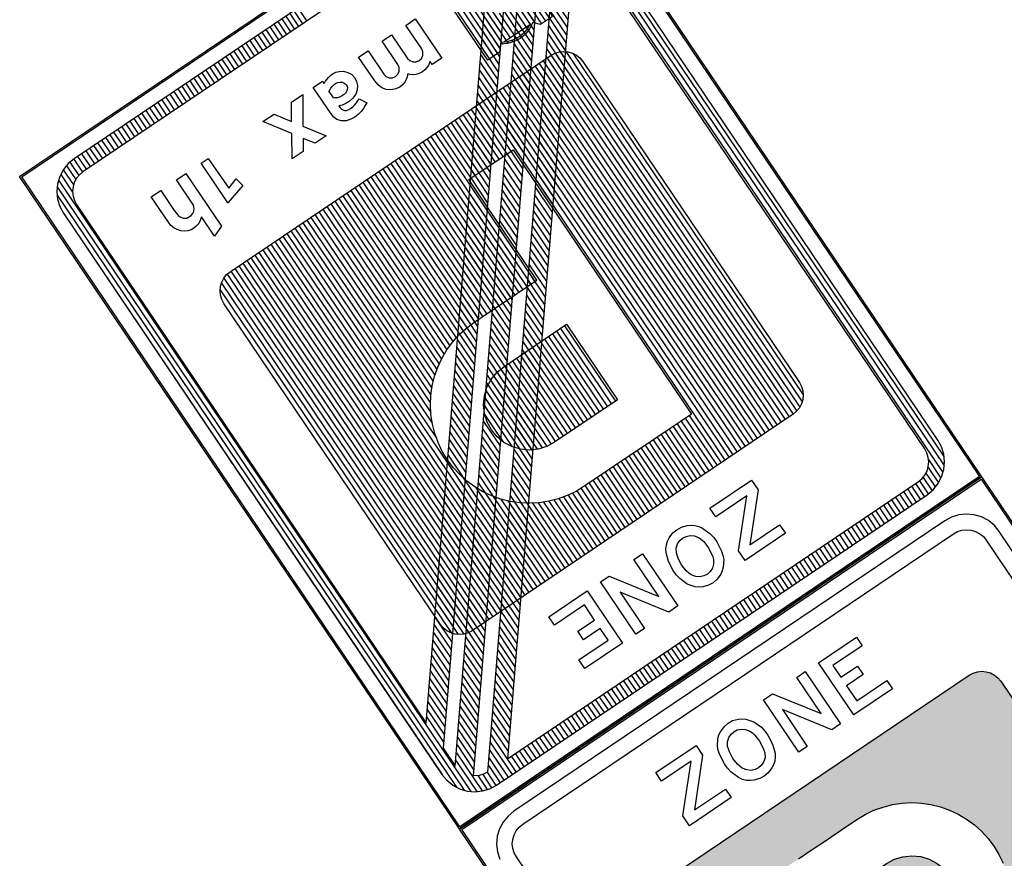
# Model space of a CAD drawing. Header units: metres. Extents: x 197071 to 197673, y 354832 to 355594.
# Tile 12 of 28: x 197333.13 to 197336.65, y 355238.39 to 355241.39. Entities that reach past the tile are written whole.
import ezdxf

# ---------------------------------------------------------------- set-up
doc = ezdxf.new("R2010")
doc.units = ezdxf.units.M
doc.layers.get('0').update_dxf_attribs({"lineweight": 25})

# ---------------------------------------------------------------- blocks, each defined once
blk = doc.blocks.new('*X39')
at = {"color": 0}
for p, q in [((1.0862, 0.275), (1.2186, 0.275)), ((1.0862, 0.2687), (1.2186, 0.2687)), ((1.0862, 0.2625), (1.2186, 0.2625)), ((1.0862, 0.2562), (1.1376, 0.2562)), ((1.1462, 0.2562), (1.2129, 0.2562)), ((1.0862, 0.25), (1.1336, 0.25)), ((1.0862, 0.2437), (1.1309, 0.2437)), ((1.1518, 0.2437), (1.2108, 0.2437)), ((1.1525, 0.25), (1.2131, 0.25)), ((1.2133, 0.2437), (1.2159, 0.2437)), ((1.0862, 0.2375), (1.0942, 0.2375)), ((1.0862, 0.2313), (1.0942, 0.2313)), ((1.0958, 0.2375), (1.1203, 0.2375)), ((1.0958, 0.2313), (1.1057, 0.2313)), ((1.1089, 0.2313), (1.1145, 0.2313)), ((1.1177, 0.2313), (1.1203, 0.2313)), ((1.1218, 0.2375), (1.1291, 0.2375)), ((1.1218, 0.2313), (1.1285, 0.2313)), ((1.1474, 0.2313), (1.1606, 0.2313)), ((1.1488, 0.2375), (1.2108, 0.2375)), ((1.1764, 0.2313), (1.2108, 0.2313)), ((1.2153, 0.2375), (1.2177, 0.2375)), ((1.2159, 0.2313), (1.2183, 0.2313)), ((1.0862, 0.225), (1.0942, 0.225)), ((1.0862, 0.2188), (1.0942, 0.2188)), ((1.0958, 0.225), (1.1065, 0.225)), ((1.0958, 0.2188), (1.1203, 0.2188)), ((1.1169, 0.225), (1.1203, 0.225)), ((1.1218, 0.225), (1.1287, 0.225)), ((1.1218, 0.2188), (1.1296, 0.2188)), ((1.1476, 0.225), (1.1656, 0.225)), ((1.1494, 0.2188), (1.2108, 0.2188)), ((1.1764, 0.225), (1.2108, 0.225)), ((1.2147, 0.2188), (1.2172, 0.2188)), ((1.2157, 0.225), (1.2182, 0.225)), ((1.0862, 0.2125), (1.1315, 0.2125)), ((1.0862, 0.2062), (1.1347, 0.2062)), ((1.1506, 0.2062), (1.2121, 0.2062)), ((1.1533, 0.2125), (1.2108, 0.2125)), ((1.2127, 0.2125), (1.2153, 0.2125)), ((1.0862, 0.2), (1.1392, 0.2)), ((1.0862, 0.1938), (1.2186, 0.1938)), ((1.1443, 0.2), (1.2151, 0.2)), ((1.0862, 0.1875), (1.2186, 0.1875)), ((1.0862, 0.1812), (1.2186, 0.1812))]:
    blk.add_line(p, q, dxfattribs=at)
blk = doc.blocks.new('*X38')
at = {"color": 0}
for p, q in [((1.2659, 0.2687), (1.8128, 0.2687)), ((1.2728, 0.275), (1.8059, 0.275)), ((1.2598, 0.2562), (1.8189, 0.2562)), ((1.2619, 0.2625), (1.8168, 0.2625)), ((1.2592, 0.25), (1.8195, 0.25)), ((1.2592, 0.2437), (1.8195, 0.2437)), ((1.2592, 0.2375), (1.8195, 0.2375)), ((1.2592, 0.2313), (1.8195, 0.2313)), ((1.2592, 0.225), (1.8195, 0.225)), ((1.2592, 0.2188), (1.8195, 0.2188)), ((1.2592, 0.2125), (1.8195, 0.2125)), ((1.2592, 0.2062), (1.8195, 0.2062)), ((1.2592, 0.2), (1.8195, 0.2)), ((1.2592, 0.1938), (1.8195, 0.1938)), ((1.2592, 0.1875), (1.8195, 0.1875)), ((1.2592, 0.1812), (1.8195, 0.1812)), ((1.2592, 0.175), (1.8195, 0.175)), ((1.2592, 0.1688), (1.8195, 0.1688)), ((1.2592, 0.1625), (1.8195, 0.1625)), ((1.2592, 0.1562), (1.8195, 0.1562)), ((1.2592, 0.15), (1.8195, 0.15)), ((1.2592, 0.1437), (1.8195, 0.1437)), ((1.2592, 0.1375), (1.3329, 0.1375)), ((1.2592, 0.1313), (1.3329, 0.1313)), ((1.7458, 0.1375), (1.8195, 0.1375)), ((1.7458, 0.1313), (1.8195, 0.1313)), ((1.2592, 0.125), (1.3329, 0.125)), ((1.2592, 0.1187), (1.3329, 0.1187)), ((1.7458, 0.125), (1.8195, 0.125)), ((1.7458, 0.1187), (1.8195, 0.1187)), ((1.2592, 0.1125), (1.3329, 0.1125)), ((1.2592, 0.1062), (1.3329, 0.1062)), ((1.7458, 0.1125), (1.8195, 0.1125)), ((1.7458, 0.1062), (1.8195, 0.1062)), ((1.2592, 0.1), (1.3329, 0.1)), ((1.2592, 0.0938), (1.3329, 0.0938)), ((1.7458, 0.1), (1.8195, 0.1)), ((1.7458, 0.0938), (1.8195, 0.0938)), ((1.2592, 0.0875), (1.3329, 0.0875)), ((1.2592, 0.0813), (1.3329, 0.0813)), ((1.7458, 0.0875), (1.8195, 0.0875)), ((1.7458, 0.0813), (1.8195, 0.0813)), ((1.2592, 0.075), (1.3329, 0.075)), ((1.2592, 0.0688), (1.4902, 0.0688)), ((1.5591, 0.0688), (1.6771, 0.0688)), ((1.7458, 0.075), (1.8195, 0.075)), ((1.7458, 0.0688), (1.8195, 0.0688)), ((1.2592, 0.0625), (1.4902, 0.0625)), ((1.2592, 0.0563), (1.4902, 0.0563)), ((1.5591, 0.0625), (1.6771, 0.0625)), ((1.5591, 0.0563), (1.6771, 0.0563)), ((1.7458, 0.0625), (1.8195, 0.0625)), ((1.7458, 0.0563), (1.8195, 0.0563)), ((1.2592, 0.05), (1.4902, 0.05)), ((1.2592, 0.0437), (1.4902, 0.0437)), ((1.5591, 0.05), (1.6771, 0.05)), ((1.5591, 0.0437), (1.6771, 0.0437)), ((1.7458, 0.05), (1.8195, 0.05)), ((1.7458, 0.0437), (1.8195, 0.0437)), ((1.2592, 0.0375), (1.4902, 0.0375)), ((1.2592, 0.0312), (1.4902, 0.0312)), ((1.5591, 0.0375), (1.6771, 0.0375)), ((1.5591, 0.0312), (1.6771, 0.0312)), ((1.7458, 0.0375), (1.8195, 0.0375)), ((1.7458, 0.0312), (1.8195, 0.0312)), ((1.2592, 0.025), (1.4902, 0.025)), ((1.2592, 0.0187), (1.4902, 0.0187)), ((1.5591, 0.025), (1.6771, 0.025)), ((1.5591, 0.0187), (1.6771, 0.0187)), ((1.7458, 0.025), (1.8195, 0.025)), ((1.7458, 0.0187), (1.8195, 0.0187)), ((1.2592, 0.0125), (1.4902, 0.0125)), ((1.2592, 0.0063), (1.4902, 0.0063)), ((1.2592, 0), (1.4902, 0)), ((1.5591, 0.0125), (1.6771, 0.0125)), ((1.5591, 0.0063), (1.6771, 0.0063)), ((1.5591, 0), (1.6771, 0)), ((1.7458, 0.0125), (1.8195, 0.0125)), ((1.7458, 0.0063), (1.8195, 0.0063)), ((1.7458, 0), (1.8195, 0)), ((1.2592, -0.0063), (1.4902, -0.0063)), ((1.2592, -0.0125), (1.4902, -0.0125)), ((1.5591, -0.0063), (1.6771, -0.0063)), ((1.5591, -0.0125), (1.6771, -0.0125)), ((1.7458, -0.0063), (1.8195, -0.0063)), ((1.7458, -0.0125), (1.8195, -0.0125)), ((1.2592, -0.0187), (1.4902, -0.0187)), ((1.2592, -0.025), (1.4902, -0.025)), ((1.5591, -0.0187), (1.6771, -0.0187)), ((1.5591, -0.025), (1.6771, -0.025)), ((1.7458, -0.0187), (1.8195, -0.0187)), ((1.7458, -0.025), (1.8195, -0.025)), ((1.2592, -0.0312), (1.4904, -0.0312)), ((1.2592, -0.0375), (1.4907, -0.0375)), ((1.5596, -0.0312), (1.6766, -0.0312)), ((1.5602, -0.0375), (1.676, -0.0375)), ((1.7453, -0.0375), (1.8195, -0.0375)), ((1.7456, -0.0312), (1.8195, -0.0312)), ((1.2592, -0.0437), (1.4915, -0.0437)), ((1.2592, -0.05), (1.4924, -0.05)), ((1.562, -0.0437), (1.6741, -0.0437)), ((1.5642, -0.05), (1.6719, -0.05)), ((1.7435, -0.05), (1.8195, -0.05)), ((1.7445, -0.0437), (1.8195, -0.0437)), ((1.2592, -0.0563), (1.4939, -0.0563)), ((1.2592, -0.0625), (1.4954, -0.0625)), ((1.5676, -0.0563), (1.6686, -0.0563)), ((1.5719, -0.0625), (1.6642, -0.0625)), ((1.7405, -0.0625), (1.8195, -0.0625)), ((1.7421, -0.0563), (1.8195, -0.0563)), ((1.2592, -0.0688), (1.4976, -0.0688)), ((1.2592, -0.075), (1.4999, -0.075)), ((1.5774, -0.0688), (1.6587, -0.0688)), ((1.585, -0.075), (1.6511, -0.075)), ((1.7361, -0.075), (1.8195, -0.075)), ((1.7384, -0.0688), (1.8195, -0.0688)), ((1.2592, -0.0813), (1.5028, -0.0813)), ((1.2592, -0.0875), (1.5059, -0.0875)), ((1.5974, -0.0813), (1.6387, -0.0813)), ((1.7301, -0.0875), (1.8195, -0.0875)), ((1.7332, -0.0813), (1.8195, -0.0813)), ((1.2592, -0.0938), (1.5096, -0.0938)), ((1.2592, -0.1), (1.5137, -0.1)), ((1.7222, -0.1), (1.8195, -0.1)), ((1.7264, -0.0938), (1.8195, -0.0938)), ((1.2592, -0.1062), (1.5184, -0.1062)), ((1.2592, -0.1125), (1.5239, -0.1125)), ((1.7121, -0.1125), (1.8195, -0.1125)), ((1.7176, -0.1062), (1.8195, -0.1062)), ((1.2592, -0.1187), (1.53, -0.1187)), ((1.2592, -0.125), (1.5369, -0.125)), ((1.6991, -0.125), (1.8195, -0.125)), ((1.706, -0.1187), (1.8195, -0.1187)), ((1.2592, -0.1313), (1.5453, -0.1313)), ((1.2592, -0.1375), (1.5554, -0.1375)), ((1.6806, -0.1375), (1.8195, -0.1375)), ((1.6907, -0.1313), (1.8195, -0.1313)), ((1.2592, -0.1437), (1.5681, -0.1437)), ((1.2592, -0.15), (1.5871, -0.15)), ((1.649, -0.15), (1.8195, -0.15)), ((1.668, -0.1437), (1.8195, -0.1437)), ((1.2592, -0.1562), (1.8195, -0.1562)), ((1.2592, -0.1625), (1.8195, -0.1625)), ((1.2592, -0.1688), (1.8195, -0.1688)), ((1.2592, -0.175), (1.8195, -0.175)), ((1.2592, -0.1812), (1.8195, -0.1812)), ((1.2592, -0.1875), (1.8195, -0.1875)), ((1.2592, -0.1938), (1.8195, -0.1938)), ((1.2592, -0.2), (1.8195, -0.2)), ((1.2592, -0.2062), (1.8195, -0.2062)), ((1.2592, -0.2125), (1.8195, -0.2125)), ((1.2592, -0.2188), (1.8195, -0.2188)), ((1.2592, -0.225), (1.8195, -0.225)), ((1.2592, -0.2313), (1.8195, -0.2313)), ((1.2592, -0.2375), (1.8195, -0.2375)), ((1.2592, -0.2437), (1.8195, -0.2437)), ((1.2592, -0.25), (1.8195, -0.25)), ((1.2597, -0.2562), (1.819, -0.2562)), ((1.2614, -0.2625), (1.8173, -0.2625)), ((1.2651, -0.2687), (1.8136, -0.2687)), ((1.2715, -0.275), (1.8073, -0.275))]:
    blk.add_line(p, q, dxfattribs=at)
blk = doc.blocks.new('*X37')
at = {"color": 0}
for p, q in [((1.0439, 0.375), (1.9839, 0.375)), ((1.0537, 0.3812), (1.9741, 0.3812)), ((1.0375, 0.3688), (1.9904, 0.3688)), ((1.9662, 0.3625), (1.9951, 0.3625)), ((1.9744, 0.3563), (1.9984, 0.3563)), ((1.9788, 0.35), (2.0006, 0.35)), ((1.9813, 0.3438), (2.0021, 0.3438)), ((1.9824, 0.3375), (2.0027, 0.3375)), ((1.9825, 0.3312), (2.0029, 0.3312)), ((1.9825, 0.325), (2.0029, 0.325)), ((1.9825, 0.3187), (2.0029, 0.3187)), ((1.9825, 0.3125), (2.0029, 0.3125)), ((1.9825, 0.3063), (2.0029, 0.3063)), ((1.1939, 0.2938), (1.233, 0.2938)), ((1.9825, 0.3), (2.0029, 0.3)), ((1.9825, 0.2938), (2.0029, 0.2938)), ((1.2017, 0.2875), (1.2409, 0.2875)), ((1.2096, 0.2812), (1.2487, 0.2812)), ((1.9825, 0.2875), (2.0029, 0.2875)), ((1.9825, 0.2812), (2.0029, 0.2812)), ((1.2174, 0.275), (1.2565, 0.275)), ((1.2252, 0.2687), (1.2643, 0.2687)), ((1.9825, 0.275), (2.0029, 0.275)), ((1.9825, 0.2687), (2.0029, 0.2687)), ((1.1734, 0.2562), (1.2126, 0.2562)), ((1.233, 0.2625), (1.2721, 0.2625)), ((1.2408, 0.2562), (1.2799, 0.2562)), ((1.9825, 0.2625), (2.0029, 0.2625)), ((1.9825, 0.2562), (2.0029, 0.2562)), ((1.1812, 0.25), (1.2204, 0.25)), ((1.189, 0.2437), (1.2282, 0.2437)), ((1.2486, 0.25), (1.2877, 0.25)), ((1.2564, 0.2437), (1.2955, 0.2437)), ((1.9825, 0.25), (2.0029, 0.25)), ((1.9825, 0.2437), (2.0029, 0.2437)), ((1.1968, 0.2375), (1.236, 0.2375)), ((1.2047, 0.2313), (1.2438, 0.2313)), ((1.2642, 0.2375), (1.3034, 0.2375)), ((1.2721, 0.2313), (1.3112, 0.2313)), ((1.9825, 0.2375), (2.0029, 0.2375)), ((1.9825, 0.2313), (2.0029, 0.2313)), ((1.1529, 0.2188), (1.1922, 0.2188)), ((1.2125, 0.225), (1.2517, 0.225)), ((1.2203, 0.2188), (1.2595, 0.2188)), ((1.2799, 0.225), (1.319, 0.225)), ((1.2877, 0.2188), (1.3268, 0.2188)), ((1.9825, 0.225), (2.0029, 0.225)), ((1.9825, 0.2188), (2.0029, 0.2188)), ((1.1607, 0.2125), (1.2, 0.2125)), ((1.1685, 0.2062), (1.2079, 0.2062)), ((1.2281, 0.2125), (1.2673, 0.2125)), ((1.2359, 0.2062), (1.2751, 0.2062)), ((1.2955, 0.2125), (1.3346, 0.2125)), ((1.3033, 0.2062), (1.3424, 0.2062)), ((1.9825, 0.2125), (2.0029, 0.2125)), ((1.9825, 0.2062), (2.0029, 0.2062)), ((1.1763, 0.2), (1.2157, 0.2)), ((1.1842, 0.1938), (1.2235, 0.1938)), ((1.2437, 0.2), (1.2829, 0.2)), ((1.2515, 0.1938), (1.2907, 0.1938)), ((1.3111, 0.2), (1.3502, 0.2)), ((1.3189, 0.1938), (1.3581, 0.1938)), ((1.9825, 0.2), (2.0029, 0.2)), ((1.9825, 0.1938), (2.0029, 0.1938)), ((1.192, 0.1875), (1.2313, 0.1875)), ((1.1998, 0.1812), (1.2391, 0.1812)), ((1.2593, 0.1875), (1.2985, 0.1875)), ((1.2672, 0.1812), (1.3063, 0.1812)), ((1.3267, 0.1875), (1.3659, 0.1875)), ((1.3345, 0.1812), (1.3737, 0.1812)), ((1.9825, 0.1875), (2.0029, 0.1875)), ((1.9825, 0.1812), (2.0029, 0.1812)), ((1.2076, 0.175), (1.2469, 0.175)), ((1.2154, 0.1688), (1.2547, 0.1688)), ((1.275, 0.175), (1.3142, 0.175)), ((1.2828, 0.1688), (1.322, 0.1688)), ((1.3424, 0.175), (1.3815, 0.175)), ((1.3502, 0.1688), (1.3893, 0.1688)), ((1.9825, 0.175), (2.0029, 0.175)), ((1.9825, 0.1688), (2.0029, 0.1688)), ((1.2232, 0.1625), (1.2625, 0.1625)), ((1.231, 0.1562), (1.2704, 0.1562)), ((1.2906, 0.1625), (1.3298, 0.1625)), ((1.2984, 0.1562), (1.3376, 0.1562)), ((1.358, 0.1625), (1.3971, 0.1625)), ((1.3658, 0.1562), (1.4049, 0.1562)), ((1.9825, 0.1625), (2.0029, 0.1625)), ((1.9825, 0.1562), (2.0029, 0.1562)), ((1.2389, 0.15), (1.2782, 0.15)), ((1.2467, 0.1437), (1.286, 0.1437)), ((1.3062, 0.15), (1.3454, 0.15)), ((1.314, 0.1437), (1.3532, 0.1437)), ((1.3736, 0.15), (1.4127, 0.15)), ((1.3814, 0.1437), (1.4206, 0.1437)), ((1.9825, 0.15), (2.0029, 0.15)), ((1.9825, 0.1437), (2.0029, 0.1437)), ((1.2545, 0.1375), (1.2938, 0.1375)), ((1.2623, 0.1313), (1.3016, 0.1313)), ((1.3218, 0.1375), (1.361, 0.1375)), ((1.3297, 0.1313), (1.3688, 0.1313)), ((1.3892, 0.1375), (1.4284, 0.1375)), ((1.397, 0.1313), (1.4362, 0.1313)), ((1.9825, 0.1375), (2.0029, 0.1375)), ((1.9825, 0.1313), (2.0029, 0.1313)), ((1.2701, 0.125), (1.3094, 0.125)), ((1.2779, 0.1187), (1.3172, 0.1187)), ((1.3375, 0.125), (1.3767, 0.125)), ((1.3453, 0.1187), (1.3845, 0.1187)), ((1.4049, 0.125), (1.444, 0.125)), ((1.4127, 0.1187), (1.4518, 0.1187)), ((1.9825, 0.125), (2.0029, 0.125)), ((1.9825, 0.1187), (2.0029, 0.1187)), ((1.2857, 0.1125), (1.325, 0.1125)), ((1.2935, 0.1062), (1.3328, 0.1062)), ((1.3531, 0.1125), (1.3923, 0.1125)), ((1.3609, 0.1062), (1.4001, 0.1062)), ((1.4205, 0.1125), (1.4596, 0.1125)), ((1.4283, 0.1062), (1.4674, 0.1062)), ((1.9825, 0.1125), (2.0029, 0.1125)), ((1.9825, 0.1062), (2.0029, 0.1062)), ((1.3014, 0.1), (1.3407, 0.1)), ((1.3092, 0.0938), (1.3485, 0.0938)), ((1.3687, 0.1), (1.4079, 0.1)), ((1.3765, 0.0938), (1.4157, 0.0938)), ((1.4361, 0.1), (1.4753, 0.1)), ((1.4439, 0.0938), (1.4831, 0.0938)), ((1.9825, 0.1), (2.0029, 0.1)), ((1.9825, 0.0938), (2.0029, 0.0938)), ((1.317, 0.0875), (1.3563, 0.0875)), ((1.3248, 0.0813), (1.3641, 0.0813)), ((1.3843, 0.0875), (1.4235, 0.0875)), ((1.3922, 0.0813), (1.4313, 0.0813)), ((1.4517, 0.0875), (1.4909, 0.0875)), ((1.4595, 0.0813), (1.4987, 0.0813)), ((1.9825, 0.0875), (2.0029, 0.0875)), ((1.9825, 0.0813), (2.0029, 0.0813)), ((1.3326, 0.075), (1.3719, 0.075)), ((1.3404, 0.0688), (1.3797, 0.0688)), ((1.4, 0.075), (1.4392, 0.075)), ((1.4078, 0.0688), (1.447, 0.0688)), ((1.4674, 0.075), (1.5065, 0.075)), ((1.4752, 0.0688), (1.5143, 0.0688)), ((1.9825, 0.075), (2.0029, 0.075)), ((1.9825, 0.0688), (2.0029, 0.0688)), ((1.3482, 0.0625), (1.3875, 0.0625)), ((1.3561, 0.0563), (1.3953, 0.0563)), ((1.4156, 0.0625), (1.4548, 0.0625)), ((1.4234, 0.0563), (1.4626, 0.0563)), ((1.483, 0.0625), (1.5221, 0.0625)), ((1.4908, 0.0563), (1.5299, 0.0563)), ((1.9825, 0.0625), (2.0029, 0.0625)), ((1.9825, 0.0563), (2.0029, 0.0563)), ((1.3639, 0.05), (1.4032, 0.05)), ((1.3717, 0.0437), (1.411, 0.0437)), ((1.4312, 0.05), (1.4704, 0.05)), ((1.439, 0.0437), (1.4782, 0.0437)), ((1.4986, 0.05), (1.5378, 0.05)), ((1.5064, 0.0437), (1.5456, 0.0437)), ((1.9825, 0.05), (2.0029, 0.05)), ((1.9825, 0.0437), (2.0029, 0.0437)), ((1.3795, 0.0375), (1.4188, 0.0375)), ((1.3873, 0.0312), (1.4266, 0.0312)), ((1.4469, 0.0375), (1.486, 0.0375)), ((1.4547, 0.0312), (1.4939, 0.0312)), ((1.5142, 0.0375), (1.5534, 0.0375)), ((1.522, 0.0312), (1.5612, 0.0312)), ((1.9825, 0.0375), (2.0029, 0.0375)), ((1.9825, 0.0312), (2.0029, 0.0312)), ((1.3951, 0.025), (1.4344, 0.025)), ((1.4029, 0.0187), (1.4422, 0.0187)), ((1.4625, 0.025), (1.5017, 0.025)), ((1.4703, 0.0187), (1.5095, 0.0187)), ((1.5298, 0.025), (1.569, 0.025)), ((1.5377, 0.0187), (1.5768, 0.0187)), ((1.9825, 0.025), (2.0029, 0.025)), ((1.9825, 0.0187), (2.0029, 0.0187)), ((1.025, 0.0125), (1.0453, 0.0125)), ((1.025, 0.0062), (1.0453, 0.0062)), ((1.025, 0), (1.0453, 0)), ((1.4107, 0.0125), (1.45, 0.0125)), ((1.4186, 0.0062), (1.4578, 0.0062)), ((1.4264, 0), (1.4657, 0)), ((1.4781, 0.0125), (1.5173, 0.0125)), ((1.4859, 0.0062), (1.5251, 0.0062)), ((1.4937, 0), (1.5329, 0)), ((1.5455, 0.0125), (1.5846, 0.0125)), ((1.5533, 0.0062), (1.5925, 0.0062)), ((1.5611, 0), (1.6003, 0)), ((1.9825, 0.0125), (2.0029, 0.0125)), ((1.9825, 0.0062), (2.0029, 0.0062)), ((1.9825, 0), (2.0029, 0)), ((1.025, -0.0063), (1.0453, -0.0063)), ((1.025, -0.0125), (1.0453, -0.0125)), ((1.4342, -0.0063), (1.4735, -0.0063)), ((1.442, -0.0125), (1.4813, -0.0125)), ((1.5015, -0.0063), (1.5407, -0.0063)), ((1.5094, -0.0125), (1.5485, -0.0125)), ((1.5689, -0.0063), (1.6081, -0.0063)), ((1.5767, -0.0125), (1.6159, -0.0125)), ((1.9825, -0.0063), (2.0029, -0.0063)), ((1.9825, -0.0125), (2.0029, -0.0125)), ((1.025, -0.0187), (1.0453, -0.0187)), ((1.025, -0.025), (1.0453, -0.025)), ((1.4498, -0.0187), (1.4891, -0.0187)), ((1.4576, -0.025), (1.4969, -0.025)), ((1.5172, -0.0187), (1.5564, -0.0187)), ((1.525, -0.025), (1.5642, -0.025)), ((1.5845, -0.0187), (1.6237, -0.0187)), ((1.5923, -0.025), (1.6315, -0.025)), ((1.9825, -0.0187), (2.0029, -0.0187)), ((1.9825, -0.025), (2.0029, -0.025)), ((1.025, -0.0312), (1.0453, -0.0312)), ((1.025, -0.0375), (1.0453, -0.0375)), ((1.4654, -0.0312), (1.5047, -0.0312)), ((1.4733, -0.0375), (1.5125, -0.0375)), ((1.5328, -0.0312), (1.572, -0.0312)), ((1.5406, -0.0375), (1.5798, -0.0375)), ((1.6002, -0.0312), (1.6393, -0.0312)), ((1.608, -0.0375), (1.6471, -0.0375)), ((1.9825, -0.0312), (2.0029, -0.0312)), ((1.9825, -0.0375), (2.0029, -0.0375)), ((1.025, -0.0438), (1.0453, -0.0438)), ((1.025, -0.05), (1.0453, -0.05)), ((1.4811, -0.0438), (1.5203, -0.0438)), ((1.4889, -0.05), (1.5281, -0.05)), ((1.5484, -0.0438), (1.5876, -0.0438)), ((1.5562, -0.05), (1.5954, -0.05)), ((1.6158, -0.0438), (1.655, -0.0438)), ((1.6236, -0.05), (1.6628, -0.05)), ((1.9825, -0.0438), (2.0029, -0.0438)), ((1.9825, -0.05), (2.0029, -0.05)), ((1.025, -0.0563), (1.0453, -0.0563)), ((1.025, -0.0625), (1.0453, -0.0625)), ((1.4967, -0.0563), (1.536, -0.0563)), ((1.5045, -0.0625), (1.5438, -0.0625)), ((1.564, -0.0563), (1.6032, -0.0563)), ((1.5719, -0.0625), (1.611, -0.0625)), ((1.6314, -0.0563), (1.6706, -0.0563)), ((1.6392, -0.0625), (1.6784, -0.0625)), ((1.9825, -0.0563), (2.0029, -0.0563)), ((1.9825, -0.0625), (2.0029, -0.0625)), ((1.025, -0.0688), (1.0453, -0.0688)), ((1.025, -0.075), (1.0453, -0.075)), ((1.5123, -0.0688), (1.5516, -0.0688)), ((1.5201, -0.075), (1.5594, -0.075)), ((1.5797, -0.0688), (1.6189, -0.0688)), ((1.5875, -0.075), (1.6267, -0.075)), ((1.647, -0.0688), (1.6862, -0.0688)), ((1.6548, -0.075), (1.694, -0.075)), ((1.9825, -0.0688), (2.0029, -0.0688)), ((1.9825, -0.075), (2.0029, -0.075)), ((1.025, -0.0813), (1.0453, -0.0813)), ((1.025, -0.0875), (1.0453, -0.0875)), ((1.5279, -0.0813), (1.5672, -0.0813)), ((1.5358, -0.0875), (1.575, -0.0875)), ((1.5953, -0.0813), (1.6345, -0.0813)), ((1.6031, -0.0875), (1.6423, -0.0875)), ((1.6627, -0.0813), (1.7018, -0.0813)), ((1.6705, -0.0875), (1.7097, -0.0875)), ((1.9825, -0.0813), (2.0029, -0.0813)), ((1.9825, -0.0875), (2.0029, -0.0875)), ((1.025, -0.0938), (1.0453, -0.0938)), ((1.025, -0.1), (1.0453, -0.1)), ((1.5436, -0.0938), (1.5828, -0.0938)), ((1.5514, -0.1), (1.5906, -0.1)), ((1.6109, -0.0938), (1.6501, -0.0938)), ((1.6187, -0.1), (1.6579, -0.1)), ((1.6783, -0.0938), (1.7175, -0.0938)), ((1.6861, -0.1), (1.7253, -0.1)), ((1.9825, -0.0938), (2.0029, -0.0938)), ((1.9825, -0.1), (2.0029, -0.1)), ((1.025, -0.1062), (1.0453, -0.1062)), ((1.025, -0.1125), (1.0453, -0.1125)), ((1.5592, -0.1062), (1.5985, -0.1062)), ((1.567, -0.1125), (1.6063, -0.1125)), ((1.6265, -0.1062), (1.6657, -0.1062)), ((1.6344, -0.1125), (1.6735, -0.1125)), ((1.6939, -0.1062), (1.7331, -0.1062)), ((1.7017, -0.1125), (1.7409, -0.1125)), ((1.9825, -0.1062), (2.0029, -0.1062)), ((1.9825, -0.1125), (2.0029, -0.1125)), ((1.025, -0.1187), (1.0453, -0.1187)), ((1.025, -0.125), (1.0453, -0.125)), ((1.5748, -0.1187), (1.6141, -0.1187)), ((1.5826, -0.125), (1.6219, -0.125)), ((1.6422, -0.1187), (1.6814, -0.1187)), ((1.65, -0.125), (1.6892, -0.125)), ((1.7095, -0.1187), (1.7487, -0.1187)), ((1.7173, -0.125), (1.7565, -0.125)), ((1.9825, -0.1187), (2.0029, -0.1187)), ((1.9825, -0.125), (2.0029, -0.125)), ((1.025, -0.1313), (1.0453, -0.1313)), ((1.025, -0.1375), (1.0453, -0.1375)), ((1.5905, -0.1313), (1.6297, -0.1313)), ((1.5983, -0.1375), (1.6375, -0.1375)), ((1.6578, -0.1313), (1.697, -0.1313)), ((1.6656, -0.1375), (1.7048, -0.1375)), ((1.7252, -0.1313), (1.7643, -0.1313)), ((1.733, -0.1375), (1.7722, -0.1375)), ((1.9825, -0.1313), (2.0029, -0.1313)), ((1.9825, -0.1375), (2.0029, -0.1375)), ((1.025, -0.1437), (1.0453, -0.1437)), ((1.025, -0.15), (1.0453, -0.15)), ((1.6061, -0.1437), (1.6453, -0.1437)), ((1.6139, -0.15), (1.6531, -0.15)), ((1.6734, -0.1437), (1.7126, -0.1437)), ((1.6812, -0.15), (1.7204, -0.15)), ((1.7408, -0.1437), (1.78, -0.1437)), ((1.7486, -0.15), (1.7878, -0.15)), ((1.9825, -0.1437), (2.0029, -0.1437)), ((1.9825, -0.15), (2.0029, -0.15)), ((1.025, -0.1562), (1.0453, -0.1562)), ((1.025, -0.1625), (1.0453, -0.1625)), ((1.6217, -0.1562), (1.6609, -0.1562)), ((1.6295, -0.1625), (1.6688, -0.1625)), ((1.689, -0.1562), (1.7282, -0.1562)), ((1.6969, -0.1625), (1.736, -0.1625)), ((1.7564, -0.1562), (1.7956, -0.1562)), ((1.7642, -0.1625), (1.8034, -0.1625)), ((1.9825, -0.1562), (2.0029, -0.1562)), ((1.9825, -0.1625), (2.0029, -0.1625)), ((1.025, -0.1688), (1.0453, -0.1688)), ((1.025, -0.175), (1.0453, -0.175)), ((1.6373, -0.1688), (1.6766, -0.1688)), ((1.6452, -0.175), (1.6844, -0.175)), ((1.7047, -0.1688), (1.7439, -0.1688)), ((1.7125, -0.175), (1.7517, -0.175)), ((1.772, -0.1688), (1.8112, -0.1688)), ((1.7798, -0.175), (1.819, -0.175)), ((1.9825, -0.1688), (2.0029, -0.1688)), ((1.9825, -0.175), (2.0029, -0.175)), ((1.025, -0.1812), (1.0453, -0.1812)), ((1.025, -0.1875), (1.0453, -0.1875)), ((1.653, -0.1812), (1.6922, -0.1812)), ((1.6608, -0.1875), (1.7, -0.1875)), ((1.7203, -0.1812), (1.7595, -0.1812)), ((1.7281, -0.1875), (1.7673, -0.1875)), ((1.7876, -0.1812), (1.8269, -0.1812)), ((1.7955, -0.1875), (1.8347, -0.1875)), ((1.9825, -0.1812), (2.0029, -0.1812)), ((1.9825, -0.1875), (2.0029, -0.1875)), ((1.025, -0.1938), (1.0453, -0.1938)), ((1.025, -0.2), (1.0453, -0.2)), ((1.6686, -0.1938), (1.7078, -0.1938)), ((1.6764, -0.2), (1.7156, -0.2)), ((1.7359, -0.1938), (1.7751, -0.1938)), ((1.7437, -0.2), (1.7829, -0.2)), ((1.8033, -0.1938), (1.8425, -0.1938)), ((1.8111, -0.2), (1.8503, -0.2)), ((1.9825, -0.1938), (2.0029, -0.1938)), ((1.9825, -0.2), (2.0029, -0.2)), ((1.025, -0.2062), (1.0453, -0.2062)), ((1.025, -0.2125), (1.0453, -0.2125)), ((1.6842, -0.2062), (1.7234, -0.2062)), ((1.692, -0.2125), (1.7313, -0.2125)), ((1.7515, -0.2062), (1.7907, -0.2062)), ((1.7594, -0.2125), (1.7985, -0.2125)), ((1.8189, -0.2062), (1.8581, -0.2062)), ((1.8267, -0.2125), (1.8659, -0.2125)), ((1.9825, -0.2062), (2.0029, -0.2062)), ((1.9825, -0.2125), (2.0029, -0.2125)), ((1.025, -0.2188), (1.0453, -0.2188)), ((1.025, -0.225), (1.0453, -0.225)), ((1.6998, -0.2188), (1.7391, -0.2188)), ((1.7077, -0.225), (1.7469, -0.225)), ((1.7672, -0.2188), (1.8064, -0.2188)), ((1.775, -0.225), (1.8142, -0.225)), ((1.8345, -0.2188), (1.8737, -0.2188)), ((1.8423, -0.225), (1.8815, -0.225)), ((1.9825, -0.2188), (2.0029, -0.2188)), ((1.9825, -0.225), (2.0029, -0.225)), ((1.025, -0.2313), (1.0453, -0.2313)), ((1.025, -0.2375), (1.0453, -0.2375)), ((1.7155, -0.2313), (1.7547, -0.2313)), ((1.7233, -0.2375), (1.7625, -0.2375)), ((1.7828, -0.2313), (1.822, -0.2313)), ((1.7906, -0.2375), (1.8298, -0.2375)), ((1.8501, -0.2313), (1.8894, -0.2313)), ((1.858, -0.2375), (1.8972, -0.2375)), ((1.9825, -0.2313), (2.0029, -0.2313)), ((1.9825, -0.2375), (2.0029, -0.2375)), ((1.025, -0.2437), (1.0453, -0.2437)), ((1.025, -0.25), (1.0453, -0.25)), ((1.7311, -0.2437), (1.7703, -0.2437)), ((1.7389, -0.25), (1.7781, -0.25)), ((1.7984, -0.2437), (1.8376, -0.2437)), ((1.8062, -0.25), (1.8454, -0.25)), ((1.8658, -0.2437), (1.905, -0.2437)), ((1.8736, -0.25), (1.9128, -0.25)), ((1.9825, -0.2437), (2.0029, -0.2437)), ((1.9825, -0.25), (2.0029, -0.25)), ((1.025, -0.2562), (1.0453, -0.2562)), ((1.025, -0.2625), (1.0453, -0.2625)), ((1.7467, -0.2562), (1.7859, -0.2562)), ((1.7545, -0.2625), (1.7938, -0.2625)), ((1.814, -0.2562), (1.8532, -0.2562)), ((1.8219, -0.2625), (1.861, -0.2625)), ((1.8814, -0.2562), (1.9206, -0.2562)), ((1.8892, -0.2625), (1.9284, -0.2625)), ((1.9825, -0.2562), (2.0029, -0.2562)), ((1.9825, -0.2625), (2.0029, -0.2625)), ((1.025, -0.2687), (1.0453, -0.2687)), ((1.025, -0.275), (1.0453, -0.275)), ((1.7624, -0.2687), (1.8016, -0.2687)), ((1.7702, -0.275), (1.8094, -0.275)), ((1.8297, -0.2687), (1.8689, -0.2687)), ((1.8375, -0.275), (1.8767, -0.275)), ((1.897, -0.2687), (1.9362, -0.2687)), ((1.9048, -0.275), (1.9441, -0.275)), ((1.9825, -0.2687), (2.0029, -0.2687)), ((1.9825, -0.275), (2.0029, -0.275)), ((1.025, -0.2812), (1.0453, -0.2812)), ((1.025, -0.2875), (1.0453, -0.2875)), ((1.778, -0.2812), (1.8172, -0.2812)), ((1.7858, -0.2875), (1.825, -0.2875)), ((1.8453, -0.2812), (1.8845, -0.2812)), ((1.8531, -0.2875), (1.8923, -0.2875)), ((1.9126, -0.2812), (1.9519, -0.2812)), ((1.9205, -0.2875), (1.9597, -0.2875)), ((1.9825, -0.2812), (2.0029, -0.2812)), ((1.9825, -0.2875), (2.0029, -0.2875)), ((1.025, -0.2938), (1.0453, -0.2938)), ((1.025, -0.3), (1.0453, -0.3)), ((1.7936, -0.2938), (1.8328, -0.2938)), ((1.8014, -0.3), (1.8406, -0.3)), ((1.8609, -0.2938), (1.9001, -0.2938)), ((1.8687, -0.3), (1.9079, -0.3)), ((1.9283, -0.2938), (1.9675, -0.2938)), ((1.9361, -0.3), (1.9753, -0.3)), ((1.9825, -0.2938), (2.0029, -0.2938)), ((1.9825, -0.3), (2.0029, -0.3)), ((1.025, -0.3063), (1.0453, -0.3063)), ((1.025, -0.3125), (1.0453, -0.3125)), ((1.8092, -0.3063), (1.8484, -0.3063)), ((1.817, -0.3125), (1.8562, -0.3125)), ((1.8766, -0.3063), (1.9157, -0.3063)), ((1.8844, -0.3125), (1.9236, -0.3125)), ((1.9439, -0.3063), (2.0029, -0.3063)), ((1.9517, -0.3125), (2.0029, -0.3125)), ((1.025, -0.3187), (1.0453, -0.3187)), ((1.025, -0.325), (1.0453, -0.325)), ((1.025, -0.3312), (1.0453, -0.3312)), ((1.8249, -0.3187), (1.8641, -0.3187)), ((1.8327, -0.325), (1.8719, -0.325)), ((1.8405, -0.3312), (1.8797, -0.3312)), ((1.8922, -0.3187), (1.9314, -0.3187)), ((1.9, -0.325), (1.9392, -0.325)), ((1.9078, -0.3312), (1.947, -0.3312)), ((1.9595, -0.3187), (2.0029, -0.3187)), ((1.9673, -0.325), (2.0029, -0.325)), ((1.9751, -0.3312), (2.0029, -0.3312)), ((1.0251, -0.3375), (1.0454, -0.3375)), ((1.0257, -0.3438), (1.0463, -0.3438)), ((1.8483, -0.3375), (1.8875, -0.3375)), ((1.8561, -0.3438), (1.8953, -0.3438)), ((1.9156, -0.3375), (1.9548, -0.3375)), ((1.9234, -0.3438), (1.9626, -0.3438)), ((1.9816, -0.3438), (2.0022, -0.3438)), ((1.9824, -0.3375), (2.0028, -0.3375)), ((1.027, -0.35), (1.0485, -0.35)), ((1.0289, -0.3563), (1.0527, -0.3563)), ((1.8639, -0.35), (1.9031, -0.35)), ((1.8717, -0.3563), (1.9109, -0.3563)), ((1.9312, -0.35), (1.9704, -0.35)), ((1.9391, -0.3563), (1.9989, -0.3563)), ((1.9792, -0.35), (2.0009, -0.35)), ((1.0322, -0.3625), (1.0598, -0.3625)), ((1.0367, -0.3688), (1.9912, -0.3688)), ((1.8796, -0.3625), (1.9187, -0.3625)), ((1.9469, -0.3625), (1.9956, -0.3625)), ((1.0428, -0.375), (1.9851, -0.375)), ((1.0519, -0.3812), (1.976, -0.3812)), ((1.0756, -0.3875), (1.9523, -0.3875))]:
    blk.add_line(p, q, dxfattribs=at)
blk = doc.blocks.new('E11ze')
at = {"color": 0}
for points in [[(1.0046, -0.408), (1.0046, 0.407), (2.0232, 0.407), (2.0232, -0.408), (1.0046, -0.408)], [(1.0065, -0.4061), (1.0065, 0.4051), (2.0213, 0.4051), (2.0213, -0.4061), (1.0065, -0.4061)], [(1.1033, 0.3662), (1.1033, 0.3662), (1.9824, -0.3371), (1.9825, -0.3366), (1.9824, -0.3371), (1.9819, -0.3428), (1.9802, -0.3483), (1.9764, -0.3548), (1.9764, -0.3548), (1.0751, 0.3662), (1.0751, 0.3662), (1.0759, 0.3662), (1.1033, 0.3662)], [(1.1424, 0.3662), (1.9825, -0.3058), (1.9825, -0.3058), (1.9825, 0.3357), (1.9819, 0.3416), (1.9802, 0.3474), (1.9774, 0.3527), (1.9735, 0.3573), (1.9689, 0.3611), (1.9636, 0.3639), (1.9579, 0.3656), (1.952, 0.3662), (1.1424, 0.3662)], [(1.0453, 0.3357), (1.0454, 0.3362), (1.9246, -0.3672), (1.9246, -0.3672), (1.952, -0.3672), (1.9527, -0.3672), (1.9527, -0.3672), (1.0514, 0.3538), (1.0514, 0.3538), (1.0477, 0.3474), (1.046, 0.3419), (1.0454, 0.3362), (1.0453, 0.3357)], [(1.8854, -0.3672), (1.0453, 0.3048), (1.0453, 0.3048), (1.0453, -0.3366), (1.0459, -0.3426), (1.0477, -0.3483), (1.0505, -0.3536), (1.0543, -0.3582), (1.0589, -0.362), (1.0642, -0.3648), (1.0699, -0.3666), (1.0759, -0.3672), (1.8854, -0.3672), (1.8854, -0.3672)], [(1.2186, 0.1785), (1.0862, 0.1785), (1.0862, 0.2797), (1.2186, 0.2797), (1.2186, 0.2611), (1.2108, 0.2544), (1.2151, 0.2463), (1.2177, 0.2379), (1.2186, 0.2291), (1.2177, 0.2203), (1.2151, 0.2118), (1.2108, 0.2038), (1.2186, 0.197), (1.2186, 0.1785)], [(1.2592, 0.2503), (1.2597, 0.256), (1.2614, 0.2615), (1.2641, 0.2666), (1.2678, 0.2711), (1.2723, 0.2747), (1.2774, 0.2774), (1.2829, 0.2791), (1.2886, 0.2797), (1.79, 0.2797), (1.7958, 0.2791), (1.8013, 0.2774), (1.8064, 0.2747), (1.8109, 0.2711), (1.8146, 0.2666), (1.8173, 0.2615), (1.8189, 0.256), (1.8195, 0.2503), (1.8195, -0.2512), (1.8189, -0.2569), (1.8173, -0.2625), (1.8146, -0.2676), (1.8109, -0.272), (1.8064, -0.2757), (1.8013, -0.2784), (1.7958, -0.2801), (1.79, -0.2807), (1.2886, -0.2807), (1.2829, -0.2801), (1.2774, -0.2784), (1.2723, -0.2757), (1.2678, -0.272), (1.2641, -0.2676), (1.2614, -0.2625), (1.2597, -0.2569), (1.2592, -0.2512), (1.2592, 0.2503)], [(1.2108, 0.2497), (1.2128, 0.2454), (1.2153, 0.2374), (1.2161, 0.2291), (1.2153, 0.2208), (1.2128, 0.2128), (1.2108, 0.2085), (1.2108, 0.2497)], [(1.9418, 0.0927), (1.9266, 0.0927), (1.8737, 0.1411), (1.8737, 0.0927), (1.8603, 0.0927), (1.8603, 0.1578), (1.8756, 0.1578), (1.9283, 0.1093), (1.9283, 0.1556), (1.9418, 0.1556), (1.9418, 0.0927)], [(1.7458, 0.1409), (1.7458, 0.1233), (1.7458, 0.1047), (1.7458, 0.0852), (1.7458, 0.0647), (1.7458, 0.0434), (1.7458, 0.0211), (1.7458, -0.0021), (1.7458, -0.0262), (1.7452, -0.0388), (1.7434, -0.0512), (1.7403, -0.0633), (1.7361, -0.0752), (1.7307, -0.0866), (1.7243, -0.0973), (1.7168, -0.1073), (1.7083, -0.1166), (1.699, -0.1251), (1.689, -0.1325), (1.6783, -0.1389), (1.6669, -0.1442), (1.6551, -0.1485), (1.643, -0.1515), (1.6307, -0.1533), (1.6181, -0.1539), (1.6055, -0.1533), (1.5931, -0.1515), (1.581, -0.1485), (1.5691, -0.1442), (1.5577, -0.1389), (1.547, -0.1325), (1.537, -0.1251), (1.5277, -0.1166), (1.5192, -0.1073), (1.5117, -0.0973), (1.5053, -0.0866), (1.4999, -0.0752), (1.4956, -0.0633), (1.4926, -0.0512), (1.4908, -0.0388), (1.4902, -0.0262), (1.4902, 0.0721), (1.3329, 0.0721), (1.3329, 0.1409), (1.7458, 0.1409)], [(1.183, 0.1158), (1.1778, 0.1158), (1.1788, 0.1147), (1.1798, 0.1134), (1.1811, 0.1111), (1.1824, 0.1078), (1.1834, 0.104), (1.1837, 0.1), (1.1832, 0.0953), (1.1817, 0.0909), (1.1797, 0.0874), (1.1778, 0.0851), (1.1765, 0.0837), (1.1754, 0.0826), (1.1765, 0.0816), (1.178, 0.0801), (1.1802, 0.0772), (1.1822, 0.0734), (1.1833, 0.0694), (1.1837, 0.0647), (1.1828, 0.0589), (1.1804, 0.0531), (1.1765, 0.0483), (1.1716, 0.0448), (1.1658, 0.0429), (1.159, 0.0422), (1.1218, 0.0422), (1.1218, 0.0569), (1.1584, 0.0569), (1.1625, 0.0579), (1.1661, 0.0602), (1.1684, 0.0637), (1.1693, 0.0679), (1.1684, 0.0721), (1.166, 0.0756), (1.1623, 0.078), (1.158, 0.079), (1.1218, 0.079), (1.1218, 0.0937), (1.1586, 0.0937), (1.1626, 0.0945), (1.1661, 0.0968), (1.1685, 0.1002), (1.1694, 0.1043), (1.1687, 0.1086), (1.1664, 0.1124), (1.1628, 0.1149), (1.1586, 0.1158), (1.1218, 0.1158), (1.1218, 0.1306), (1.183, 0.1306), (1.183, 0.1158)], [(1.6771, -0.0262), (1.676, -0.0377), (1.6726, -0.0488), (1.6671, -0.059), (1.6598, -0.0679), (1.6508, -0.0752), (1.6405, -0.0807), (1.6295, -0.0841), (1.618, -0.0852), (1.6066, -0.0841), (1.5955, -0.0807), (1.5853, -0.0752), (1.5764, -0.0679), (1.569, -0.059), (1.5636, -0.0488), (1.5602, -0.0377), (1.5591, -0.0262), (1.5591, 0.0721), (1.6771, 0.0721), (1.6771, -0.0262)], [(1.8593, 0.0417), (1.86, 0.0483), (1.8625, 0.0558), (1.8647, 0.0599), (1.8678, 0.0639), (1.8717, 0.0675), (1.8765, 0.0704), (1.888, 0.0745), (1.8945, 0.0755), (1.9013, 0.0756), (1.9145, 0.074), (1.9203, 0.0724), (1.9253, 0.0703), (1.9333, 0.0643), (1.9364, 0.0606), (1.9388, 0.0567), (1.9415, 0.0492), (1.9424, 0.0422), (1.9418, 0.0355), (1.9393, 0.0282), (1.937, 0.0241), (1.9338, 0.0201), (1.9252, 0.0134), (1.9138, 0.0094), (1.9073, 0.0084), (1.9006, 0.0082), (1.8875, 0.0097), (1.8764, 0.0134), (1.8719, 0.0161), (1.868, 0.0195), (1.8648, 0.0235), (1.8626, 0.0276), (1.86, 0.0351), (1.8593, 0.0417)], [(1.8726, 0.0418), (1.8732, 0.0467), (1.8751, 0.0516), (1.8787, 0.0561), (1.8841, 0.0597), (1.8916, 0.0619), (1.901, 0.0625), (1.9105, 0.0615), (1.9145, 0.0606), (1.9178, 0.0595), (1.9228, 0.0563), (1.9264, 0.0519), (1.9284, 0.0471), (1.929, 0.0424), (1.9285, 0.0374), (1.9265, 0.0325), (1.9232, 0.0281), (1.9181, 0.0245), (1.9146, 0.0231), (1.9102, 0.022), (1.9005, 0.0214), (1.8912, 0.0224), (1.8839, 0.0244), (1.8786, 0.0276), (1.875, 0.0322), (1.8731, 0.0371), (1.8726, 0.0418)], [(1.1628, -0.0285), (1.1217, -0.0285), (1.1216, -0.0141), (1.1249, -0.014), (1.1243, -0.0125), (1.1236, -0.0108), (1.1227, -0.0081), (1.1218, -0.0046), (1.1211, -0.0007), (1.121, 0.0031), (1.1216, 0.0069), (1.1232, 0.0111), (1.1261, 0.0157), (1.1304, 0.0197), (1.1355, 0.0222), (1.141, 0.0231), (1.1464, 0.0224), (1.1515, 0.0204), (1.1559, 0.0171), (1.1595, 0.0124), (1.1619, 0.0063), (1.1627, -0.0002), (1.1623, -0.006), (1.1613, -0.0101), (1.1604, -0.0124), (1.1598, -0.0142), (1.1628, -0.0142), (1.165, -0.0139), (1.1671, -0.0129), (1.169, -0.0114), (1.1702, -0.0095), (1.1709, -0.007), (1.1712, -0.0038), (1.171, -0.0002), (1.1704, 0.0032), (1.1694, 0.0066), (1.1683, 0.0093), (1.1674, 0.011), (1.1667, 0.0125), (1.1766, 0.0178), (1.1774, 0.0164), (1.1785, 0.0143), (1.1803, 0.0103), (1.182, 0.0053), (1.1831, 0.0001), (1.1834, -0.0054), (1.1828, -0.0112), (1.1811, -0.0172), (1.1776, -0.0227), (1.173, -0.0264), (1.1682, -0.028), (1.1628, -0.0285)], [(1.1477, -0.0141), (1.1374, -0.0141), (1.1367, -0.0131), (1.136, -0.012), (1.1351, -0.01), (1.1341, -0.0073), (1.1335, -0.0041), (1.1334, -0.001), (1.134, 0.0017), (1.1351, 0.0043), (1.1368, 0.0064), (1.1386, 0.0079), (1.1406, 0.0086), (1.1427, 0.0088), (1.1447, 0.0086), (1.1466, 0.0079), (1.1485, 0.0065), (1.1501, 0.0044), (1.1512, 0.0018), (1.1516, -0.0013), (1.1515, -0.0044), (1.1509, -0.0073), (1.15, -0.0099), (1.1491, -0.0118), (1.1483, -0.013), (1.1477, -0.0141)], [(1.9418, -0.0779), (1.8602, -0.0779), (1.8602, -0.0645), (1.9178, -0.026), (1.8602, -0.026), (1.8602, -0.0126), (1.9418, -0.0126), (1.9418, -0.0266), (1.8855, -0.0645), (1.9418, -0.0645), (1.9418, -0.0779)], [(1.1828, -0.1029), (1.1556, -0.0849), (1.1216, -0.1072), (1.1216, -0.0898), (1.1423, -0.0764), (1.1216, -0.0627), (1.1216, -0.045), (1.1556, -0.0675), (1.1828, -0.0495), (1.1828, -0.0667), (1.1689, -0.0764), (1.1828, -0.0857), (1.1828, -0.1029)], [(1.9418, -0.1576), (1.9283, -0.1576), (1.9283, -0.112), (1.91, -0.112), (1.91, -0.138), (1.8968, -0.138), (1.8968, -0.112), (1.8732, -0.112), (1.8732, -0.1588), (1.8602, -0.1588), (1.8602, -0.0987), (1.9418, -0.0987), (1.9418, -0.1576)], [(1.1217, -0.2814), (1.1217, -0.2666), (1.1529, -0.2666), (1.1575, -0.2665), (1.161, -0.2662), (1.1641, -0.2651), (1.1676, -0.2627), (1.1702, -0.2587), (1.1706, -0.2524), (1.1698, -0.249), (1.168, -0.2462), (1.1651, -0.2439), (1.1613, -0.2422), (1.1217, -0.2422), (1.1217, -0.2273), (1.2039, -0.2273), (1.2095, -0.2422), (1.1796, -0.2422), (1.1824, -0.2459), (1.1845, -0.2498), (1.1857, -0.2539), (1.1862, -0.2583), (1.1859, -0.2627), (1.1846, -0.2668), (1.1824, -0.2707), (1.1794, -0.2743), (1.1756, -0.2774), (1.1713, -0.2796), (1.1665, -0.281), (1.1611, -0.2814), (1.1217, -0.2814)]]:
    blk.add_lwpolyline(points, close=True, dxfattribs=at)
for points in [[(1.025, 0.3357), (1.025, -0.3366), (1.0259, -0.3465), (1.0288, -0.3561), (1.0335, -0.3649), (1.0399, -0.3726), (1.0476, -0.379), (1.0565, -0.3837), (1.066, -0.3866), (1.0759, -0.3875), (1.952, -0.3875), (1.952, -0.3875), (1.9618, -0.3866), (1.9714, -0.3837), (1.9802, -0.379), (1.988, -0.3726), (1.9943, -0.3649), (1.999, -0.3561), (2.0019, -0.3465), (2.0029, -0.3366), (2.0029, 0.3357), (2.0019, 0.3456), (1.999, 0.3551), (1.9943, 0.3639), (1.988, 0.3717), (1.9802, 0.378), (1.9714, 0.3827), (1.9618, 0.3856), (1.952, 0.3866), (1.0759, 0.3866)], [(1.1685, -0.1922), (1.1637, -0.1772), (1.176, -0.175), (1.1834, -0.2036), (1.1834, -0.2036), (1.1217, -0.2036), (1.1217, -0.1924), (1.1685, -0.1922)]]:
    blk.add_lwpolyline(points, dxfattribs=at)
at = {"color": 253}
blk.add_blockref('*X37', (0, 0), dxfattribs=at)
at = {"color": 0}
for name in ['*X39', '*X38']:
    blk.add_blockref(name, (0, 0), dxfattribs=at)
blk = doc.blocks.new('E10')
h = blk.add_hatch(color=253)
h.paths.add_polyline_path([(1.8195, 0.2503), (1.8189, 0.256), (1.8173, 0.2615), (1.8146, 0.2666), (1.8109, 0.2711), (1.8064, 0.2747), (1.8013, 0.2774), (1.7958, 0.2791), (1.79, 0.2797), (1.2886, 0.2797), (1.2829, 0.2791), (1.2774, 0.2774), (1.2723, 0.2747), (1.2678, 0.2711), (1.2641, 0.2666), (1.2614, 0.2615), (1.2597, 0.256), (1.2592, 0.2503), (1.2592, -0.2512), (1.2597, -0.2569), (1.2614, -0.2625), (1.2641, -0.2676), (1.2678, -0.272), (1.2723, -0.2757), (1.2774, -0.2784), (1.2829, -0.2801), (1.2886, -0.2807), (1.79, -0.2807), (1.7958, -0.2801), (1.8013, -0.2784), (1.8064, -0.2757), (1.8109, -0.272), (1.8146, -0.2676), (1.8173, -0.2625), (1.8189, -0.2569), (1.8195, -0.2512)])
h.paths.add_polyline_path([(1.7458, 0.1409), (1.7458, 0.1233), (1.7458, 0.1047), (1.7458, 0.0852), (1.7458, 0.0647), (1.7458, 0.0434), (1.7458, 0.0211), (1.7458, -0.0021), (1.7458, -0.0262), (1.7452, -0.0388), (1.7434, -0.0512), (1.7403, -0.0633), (1.7361, -0.0752), (1.7307, -0.0866), (1.7243, -0.0973), (1.7168, -0.1073), (1.7083, -0.1166), (1.699, -0.1251), (1.689, -0.1325), (1.6783, -0.1389), (1.6669, -0.1442), (1.6551, -0.1485), (1.643, -0.1515), (1.6307, -0.1533), (1.6181, -0.1539), (1.6055, -0.1533), (1.5931, -0.1515), (1.581, -0.1485), (1.5691, -0.1442), (1.5577, -0.1389), (1.547, -0.1325), (1.537, -0.1251), (1.5277, -0.1166), (1.5192, -0.1073), (1.5117, -0.0973), (1.5053, -0.0866), (1.4999, -0.0752), (1.4956, -0.0633), (1.4926, -0.0512), (1.4908, -0.0388), (1.4902, -0.0262), (1.4902, 0.0721), (1.3329, 0.0721), (1.3329, 0.1409)], flags=16)
h.paths.add_polyline_path([(1.6771, 0.0721), (1.6771, -0.0262), (1.676, -0.0377), (1.6726, -0.0488), (1.6671, -0.059), (1.6598, -0.0679), (1.6508, -0.0752), (1.6405, -0.0807), (1.6295, -0.0841), (1.618, -0.0852), (1.6066, -0.0841), (1.5955, -0.0807), (1.5853, -0.0752), (1.5764, -0.0679), (1.569, -0.059), (1.5636, -0.0488), (1.5602, -0.0377), (1.5591, -0.0262), (1.5591, 0.0721)], flags=0)
at = {"color": 0}
for points in [[(1.0046, -0.408), (1.0046, 0.407), (2.0232, 0.407), (2.0232, -0.408), (1.0046, -0.408)], [(1.0067, -0.4059), (1.0067, 0.4049), (2.0211, 0.4049), (2.0211, -0.4059), (1.0067, -0.4059)], [(1.9418, 0.0927), (1.9266, 0.0927), (1.8737, 0.1411), (1.8737, 0.0927), (1.8603, 0.0927), (1.8603, 0.1578), (1.8756, 0.1578), (1.9283, 0.1093), (1.9283, 0.1556), (1.9418, 0.1556), (1.9418, 0.0927)], [(1.6771, -0.0262), (1.676, -0.0377), (1.6726, -0.0488), (1.6671, -0.059), (1.6598, -0.0679), (1.6508, -0.0752), (1.6405, -0.0807), (1.6295, -0.0841), (1.618, -0.0852), (1.6066, -0.0841), (1.5955, -0.0807), (1.5853, -0.0752), (1.5764, -0.0679), (1.569, -0.059), (1.5636, -0.0488), (1.5602, -0.0377), (1.5591, -0.0262), (1.5591, 0.0721), (1.6771, 0.0721), (1.6771, -0.0262)], [(1.8593, 0.0417), (1.86, 0.0483), (1.8625, 0.0558), (1.8647, 0.0599), (1.8678, 0.0639), (1.8717, 0.0675), (1.8765, 0.0704), (1.888, 0.0745), (1.8945, 0.0755), (1.9013, 0.0756), (1.9145, 0.074), (1.9203, 0.0724), (1.9253, 0.0703), (1.9333, 0.0643), (1.9364, 0.0606), (1.9388, 0.0567), (1.9415, 0.0492), (1.9424, 0.0422), (1.9418, 0.0355), (1.9393, 0.0282), (1.937, 0.0241), (1.9338, 0.0201), (1.9252, 0.0134), (1.9138, 0.0094), (1.9073, 0.0084), (1.9006, 0.0082), (1.8875, 0.0097), (1.8764, 0.0134), (1.8719, 0.0161), (1.868, 0.0195), (1.8648, 0.0235), (1.8626, 0.0276), (1.86, 0.0351), (1.8593, 0.0417)], [(1.8726, 0.0418), (1.8732, 0.0467), (1.8751, 0.0516), (1.8787, 0.0561), (1.8841, 0.0597), (1.8916, 0.0619), (1.901, 0.0625), (1.9105, 0.0615), (1.9145, 0.0606), (1.9178, 0.0595), (1.9228, 0.0563), (1.9264, 0.0519), (1.9284, 0.0471), (1.929, 0.0424), (1.9285, 0.0374), (1.9265, 0.0325), (1.9232, 0.0281), (1.9181, 0.0245), (1.9146, 0.0231), (1.9102, 0.022), (1.9005, 0.0214), (1.8912, 0.0224), (1.8839, 0.0244), (1.8786, 0.0276), (1.875, 0.0322), (1.8731, 0.0371), (1.8726, 0.0418)], [(1.9418, -0.0779), (1.8602, -0.0779), (1.8602, -0.0645), (1.9178, -0.026), (1.8602, -0.026), (1.8602, -0.0126), (1.9418, -0.0126), (1.9418, -0.0266), (1.8855, -0.0645), (1.9418, -0.0645), (1.9418, -0.0779)], [(1.9418, -0.1576), (1.9283, -0.1576), (1.9283, -0.112), (1.91, -0.112), (1.91, -0.138), (1.8968, -0.138), (1.8968, -0.112), (1.8732, -0.112), (1.8732, -0.1588), (1.8602, -0.1588), (1.8602, -0.0987), (1.9418, -0.0987), (1.9418, -0.1576)]]:
    blk.add_lwpolyline(points, close=True, dxfattribs=at)
for points in [[(1.0759, -0.3875), (1.952, -0.3875), (1.952, -0.3875), (1.9618, -0.3866), (1.9714, -0.3837), (1.9802, -0.379), (1.988, -0.3726), (1.9943, -0.3649), (1.999, -0.3561), (2.0019, -0.3465), (2.0029, -0.3366), (2.0029, 0.3357), (2.0019, 0.3456), (1.999, 0.3551), (1.9943, 0.3639), (1.988, 0.3717), (1.9802, 0.378), (1.9714, 0.3827), (1.9618, 0.3856)], [(1.0759, 0.3662), (1.952, 0.3662), (1.9579, 0.3656), (1.9636, 0.3639), (1.9689, 0.3611), (1.9735, 0.3573), (1.9774, 0.3527), (1.9802, 0.3474), (1.9819, 0.3416), (1.9825, 0.3357), (1.9825, -0.3366), (1.9819, -0.3426), (1.9802, -0.3483), (1.9774, -0.3536), (1.9735, -0.3582), (1.9689, -0.362), (1.9636, -0.3648), (1.9579, -0.3666), (1.952, -0.3672), (1.0759, -0.3672)], [(1.8195, 0.2503), (1.8195, -0.2512), (1.8189, -0.2569), (1.8173, -0.2625), (1.8146, -0.2676), (1.8109, -0.272), (1.8064, -0.2757), (1.8013, -0.2784), (1.7958, -0.2801), (1.79, -0.2807), (1.2886, -0.2807)], [(1.7458, 0.0647), (1.7458, 0.0434), (1.7458, 0.0211), (1.7458, -0.0021), (1.7458, -0.0262), (1.7452, -0.0388), (1.7434, -0.0512), (1.7403, -0.0633), (1.7361, -0.0752), (1.7307, -0.0866), (1.7243, -0.0973), (1.7168, -0.1073), (1.7083, -0.1166), (1.699, -0.1251), (1.689, -0.1325), (1.6783, -0.1389), (1.6669, -0.1442), (1.6551, -0.1485), (1.643, -0.1515), (1.6307, -0.1533), (1.6181, -0.1539), (1.6055, -0.1533), (1.5931, -0.1515)]]:
    blk.add_lwpolyline(points, dxfattribs=at)

msp = doc.modelspace()

# ---------------------------------------------------------------- block references
at = {"color": 252}
for name, p, xscale, yscale, zscale, rotation in [('E11ze', (197332.513, 355243.7562), 2.760844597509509, 2.760844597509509, 2.760844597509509, 303.992739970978), ('E10', (197338.7575, 355234.4904), 2.761833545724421, 2.761833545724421, 2.761833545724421, 123.9927399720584)]:
    msp.add_blockref(name, p, dxfattribs=dict(at, xscale=xscale, yscale=yscale, zscale=zscale, rotation=rotation))

doc.saveas('drawing.dxf')
